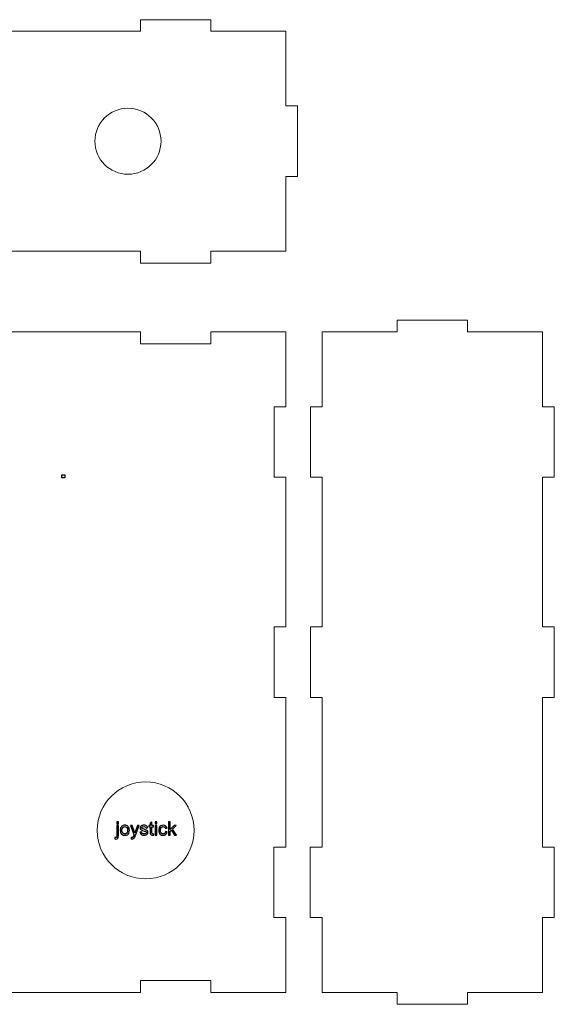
# Model space of a CAD drawing. Header units: millimetres. Extents: x -194 to 181, y 29 to 502.
# Tile 7 of 7: x 60 to 181, y 278 to 502. Entities that reach past the tile are written whole.
import ezdxf

# ---------------------------------------------------------------- set-up
doc = ezdxf.new("R2010")
doc.units = ezdxf.units.MM
doc.header["$MEASUREMENT"] = 0
doc.header["$XCLIPFRAME"] = 0
doc.layers.add('Layer 1', color=7, linetype='Continuous')
picture_1 = doc.add_image_def('image1.jpg', size_in_pixel=(1706, 1700))

msp = doc.modelspace()

# ---------------------------------------------------------------- linework, layer by layer
at = {"layer": 'Layer 1', "color": 250, "lineweight": 18}
for centre, major_axis, ratio in [((84.2084, 474.3054), (0, 7.5), 1), ((88.2183, 317.7891), (11, 0), 0.99999091)]:
    msp.add_ellipse(centre, major_axis=major_axis, ratio=ratio, dxfattribs=at)
for points, knots in [([(87.0322, 499.3054), (87.0322, 499.3054), (87.0322, 501.9054), (87.0322, 501.9054), (87.0322, 501.9054), (87.0322, 501.9054), (103.0322, 501.9054), (103.0322, 501.9054), (103.0322, 501.9054), (103.0322, 501.9054), (103.0322, 499.3054), (103.0322, 499.3054)], [0, 0, 0, 0, 0.25, 0.25, 0.25, 0.25, 0.5, 0.5, 0.5, 0.5, 1, 1, 1, 1]), ([(120.016, 482.3053), (120.016, 482.3053), (120.016, 499.3054), (120.016, 499.3054), (120.016, 499.3054), (120.016, 499.3054), (103.0322, 499.3054), (103.0322, 499.3054)], [0, 0, 0, 0, 0.33333333, 0.33333333, 0.33333333, 0.33333333, 1, 1, 1, 1]), ([(120.016, 482.3053), (120.016, 482.3053), (122.716, 482.3053), (122.716, 482.3053), (122.716, 482.3053), (122.716, 482.3053), (122.716, 466.3053), (122.716, 466.3053), (122.716, 466.3053), (122.716, 466.3053), (120.016, 466.3053), (120.016, 466.3053)], [0, 0, 0, 0, 0.25, 0.25, 0.25, 0.25, 0.5, 0.5, 0.5, 0.5, 1, 1, 1, 1]), ([(103.0322, 449.3054), (103.0322, 449.3054), (120.016, 449.3054), (120.016, 449.3054), (120.016, 449.3054), (120.016, 449.3054), (120.016, 466.3053), (120.016, 466.3053)], [0, 0, 0, 0, 0.33333333, 0.33333333, 0.33333333, 0.33333333, 1, 1, 1, 1]), ([(103.0322, 449.3054), (103.0322, 449.3054), (103.0322, 446.6054), (103.0322, 446.6054), (103.0322, 446.6054), (103.0322, 446.6054), (87.0322, 446.6054), (87.0322, 446.6054), (87.0322, 446.6054), (87.0322, 446.6054), (87.0322, 449.3054), (87.0322, 449.3054)], [0, 0, 0, 0, 0.25, 0.25, 0.25, 0.25, 0.5, 0.5, 0.5, 0.5, 1, 1, 1, 1]), ([(161.291, 430.9954), (161.291, 430.9954), (161.291, 433.6954), (161.291, 433.6954), (161.291, 433.6954), (161.291, 433.6954), (145.291, 433.6954), (145.291, 433.6954), (145.291, 433.6954), (145.291, 433.6954), (145.291, 430.9954), (145.291, 430.9954)], [0, 0, 0, 0, 0.25, 0.25, 0.25, 0.25, 0.5, 0.5, 0.5, 0.5, 1, 1, 1, 1]), ([(103.0322, 430.9954), (103.0322, 430.9954), (103.0322, 428.2954), (103.0322, 428.2954), (103.0322, 428.2954), (103.0322, 428.2954), (87.0322, 428.2954), (87.0322, 428.2954), (87.0322, 428.2954), (87.0322, 428.2954), (87.0322, 430.9954), (87.0322, 430.9954)], [0, 0, 0, 0, 0.25, 0.25, 0.25, 0.25, 0.5, 0.5, 0.5, 0.5, 1, 1, 1, 1]), ([(103.0268, 430.9954), (103.0268, 430.9954), (120.016, 430.9954), (120.016, 430.9954), (120.016, 430.9954), (120.016, 430.9954), (120.016, 413.9981), (120.016, 413.9981)], [0, 0, 0, 0, 0.33333333, 0.33333333, 0.33333333, 0.33333333, 1, 1, 1, 1]), ([(128.291, 413.9981), (128.291, 413.9981), (128.291, 430.9954), (128.291, 430.9954), (128.291, 430.9954), (128.291, 430.9954), (145.291, 430.9954), (145.291, 430.9954)], [0, 0, 0, 0, 0.33333333, 0.33333333, 0.33333333, 0.33333333, 1, 1, 1, 1]), ([(161.291, 430.9954), (161.291, 430.9954), (178.291, 430.9954), (178.291, 430.9954), (178.291, 430.9954), (178.291, 430.9954), (178.291, 413.9981), (178.291, 413.9981)], [0, 0, 0, 0, 0.33333333, 0.33333333, 0.33333333, 0.33333333, 1, 1, 1, 1]), ([(120.016, 413.9981), (120.016, 413.9981), (117.3813, 413.9981), (117.3813, 413.9981), (117.3813, 413.9981), (117.3813, 413.9981), (117.3813, 397.9981), (117.3813, 397.9981), (117.3813, 397.9981), (117.3813, 397.9981), (120.016, 397.9981), (120.016, 397.9981)], [0, 0, 0, 0, 0.25, 0.25, 0.25, 0.25, 0.5, 0.5, 0.5, 0.5, 1, 1, 1, 1]), ([(128.291, 413.9981), (128.291, 413.9981), (125.6563, 413.9981), (125.6563, 413.9981), (125.6563, 413.9981), (125.6563, 413.9981), (125.6563, 397.9981), (125.6563, 397.9981), (125.6563, 397.9981), (125.6563, 397.9981), (128.291, 397.9981), (128.291, 397.9981)], [0, 0, 0, 0, 0.25, 0.25, 0.25, 0.25, 0.5, 0.5, 0.5, 0.5, 1, 1, 1, 1]), ([(178.291, 413.9981), (178.291, 413.9981), (180.9257, 413.9981), (180.9257, 413.9981), (180.9257, 413.9981), (180.9257, 413.9981), (180.9257, 397.9981), (180.9257, 397.9981), (180.9257, 397.9981), (180.9257, 397.9981), (178.291, 397.9981), (178.291, 397.9981)], [0, 0, 0, 0, 0.25, 0.25, 0.25, 0.25, 0.5, 0.5, 0.5, 0.5, 1, 1, 1, 1]), ([(120.016, 363.9954), (120.016, 363.9954), (117.3813, 363.9954), (117.3813, 363.9954), (117.3813, 363.9954), (117.3813, 363.9954), (117.3813, 347.9954), (117.3813, 347.9954), (117.3813, 347.9954), (117.3813, 347.9954), (120.016, 347.9954), (120.016, 347.9954)], [0, 0, 0, 0, 0.25, 0.25, 0.25, 0.25, 0.5, 0.5, 0.5, 0.5, 1, 1, 1, 1]), ([(128.291, 363.9954), (128.291, 363.9954), (125.6563, 363.9954), (125.6563, 363.9954), (125.6563, 363.9954), (125.6563, 363.9954), (125.6563, 347.9954), (125.6563, 347.9954), (125.6563, 347.9954), (125.6563, 347.9954), (128.291, 347.9954), (128.291, 347.9954)], [0, 0, 0, 0, 0.25, 0.25, 0.25, 0.25, 0.5, 0.5, 0.5, 0.5, 1, 1, 1, 1]), ([(178.291, 363.9954), (178.291, 363.9954), (180.9257, 363.9954), (180.9257, 363.9954), (180.9257, 363.9954), (180.9257, 363.9954), (180.9257, 347.9954), (180.9257, 347.9954), (180.9257, 347.9954), (180.9257, 347.9954), (178.291, 347.9954), (178.291, 347.9954)], [0, 0, 0, 0, 0.25, 0.25, 0.25, 0.25, 0.5, 0.5, 0.5, 0.5, 1, 1, 1, 1]), ([(120.016, 313.9927), (120.016, 313.9927), (117.316, 313.9927), (117.316, 313.9927), (117.316, 313.9927), (117.316, 313.9927), (117.316, 297.9927), (117.316, 297.9927), (117.316, 297.9927), (117.316, 297.9927), (120.016, 297.9927), (120.016, 297.9927)], [0, 0, 0, 0, 0.25, 0.25, 0.25, 0.25, 0.5, 0.5, 0.5, 0.5, 1, 1, 1, 1]), ([(128.291, 313.9927), (128.291, 313.9927), (125.591, 313.9927), (125.591, 313.9927), (125.591, 313.9927), (125.591, 313.9927), (125.591, 297.9927), (125.591, 297.9927), (125.591, 297.9927), (125.591, 297.9927), (128.291, 297.9927), (128.291, 297.9927)], [0, 0, 0, 0, 0.25, 0.25, 0.25, 0.25, 0.5, 0.5, 0.5, 0.5, 1, 1, 1, 1]), ([(178.291, 313.9927), (178.291, 313.9927), (180.991, 313.9927), (180.991, 313.9927), (180.991, 313.9927), (180.991, 313.9927), (180.991, 297.9927), (180.991, 297.9927), (180.991, 297.9927), (180.991, 297.9927), (178.291, 297.9927), (178.291, 297.9927)], [0, 0, 0, 0, 0.25, 0.25, 0.25, 0.25, 0.5, 0.5, 0.5, 0.5, 1, 1, 1, 1]), ([(120.016, 297.9927), (120.016, 297.9927), (120.016, 280.9954), (120.016, 280.9954), (120.016, 280.9954), (120.016, 280.9954), (103.0268, 280.9954), (103.0268, 280.9954)], [0, 0, 0, 0, 0.33333333, 0.33333333, 0.33333333, 0.33333333, 1, 1, 1, 1]), ([(145.291, 280.9954), (145.291, 280.9954), (128.291, 280.9954), (128.291, 280.9954), (128.291, 280.9954), (128.291, 280.9954), (128.291, 297.9927), (128.291, 297.9927)], [0, 0, 0, 0, 0.33333333, 0.33333333, 0.33333333, 0.33333333, 1, 1, 1, 1]), ([(178.291, 297.9927), (178.291, 297.9927), (178.291, 280.9954), (178.291, 280.9954), (178.291, 280.9954), (178.291, 280.9954), (161.291, 280.9954), (161.291, 280.9954)], [0, 0, 0, 0, 0.33333333, 0.33333333, 0.33333333, 0.33333333, 1, 1, 1, 1]), ([(103.0268, 280.9954), (103.0268, 280.9954), (103.0268, 283.6954), (103.0268, 283.6954), (103.0268, 283.6954), (103.0268, 283.6954), (87.0268, 283.6954), (87.0268, 283.6954), (87.0268, 283.6954), (87.0268, 283.6954), (87.0268, 280.9954), (87.0268, 280.9954)], [0, 0, 0, 0, 0.25, 0.25, 0.25, 0.25, 0.5, 0.5, 0.5, 0.5, 1, 1, 1, 1]), ([(161.291, 280.9954), (161.291, 280.9954), (161.291, 278.2954), (161.291, 278.2954), (161.291, 278.2954), (161.291, 278.2954), (145.291, 278.2954), (145.291, 278.2954), (145.291, 278.2954), (145.291, 278.2954), (145.291, 280.9954), (145.291, 280.9954)], [0, 0, 0, 0, 0.25, 0.25, 0.25, 0.25, 0.5, 0.5, 0.5, 0.5, 1, 1, 1, 1])]:
    msp.add_open_spline(points, degree=3, knots=knots, dxfattribs=at)
for points in [[(87.0322, 499.3054), (87.0322, 499.3054), (53.0187, 499.3054), (53.0187, 499.3054)], [(53.0187, 449.3054), (53.0187, 449.3054), (87.0322, 449.3054), (87.0322, 449.3054)], [(53.0187, 430.9954), (53.0187, 430.9954), (87.0322, 430.9954), (87.0322, 430.9954)], [(120.016, 397.9981), (120.016, 397.9981), (120.016, 363.9954), (120.016, 363.9954)], [(128.291, 363.9954), (128.291, 363.9954), (128.291, 397.9981), (128.291, 397.9981)], [(178.291, 397.9981), (178.291, 397.9981), (178.291, 363.9954), (178.291, 363.9954)], [(120.016, 347.9954), (120.016, 347.9954), (120.016, 313.9927), (120.016, 313.9927)], [(128.291, 313.9927), (128.291, 313.9927), (128.291, 347.9954), (128.291, 347.9954)], [(178.291, 347.9954), (178.291, 347.9954), (178.291, 313.9927), (178.291, 313.9927)], [(87.0268, 280.9954), (87.0268, 280.9954), (53.0133, 280.9954), (53.0133, 280.9954)]]:
    msp.add_open_spline(points, degree=3, dxfattribs=at)
at = {"layer": 'Layer 1', "color": 250}
for points, knots in [([(81.1906, 315.8686), (81.1906, 315.8686), (81.259, 316.184), (81.259, 316.184), (81.259, 316.184), (81.3338, 316.1649), (81.3924, 316.1551), (81.4354, 316.1551), (81.4354, 316.1551), (81.5116, 316.1551), (81.568, 316.1805), (81.6054, 316.2306), (81.6054, 316.2306), (81.6428, 316.2807), (81.6619, 316.407), (81.6619, 316.608), (81.6619, 316.608), (81.6619, 316.608), (81.6619, 318.9152), (81.6619, 318.9152), (81.6619, 318.9152), (81.6619, 318.9152), (82.0344, 318.9152), (82.0344, 318.9152), (82.0344, 318.9152), (82.0344, 318.9152), (82.0344, 316.6003), (82.0344, 316.6003), (82.0344, 316.6003), (82.0344, 316.33), (81.9991, 316.1417), (81.9286, 316.0358), (81.9286, 316.0358), (81.839, 315.8983), (81.6901, 315.8291), (81.482, 315.8291), (81.482, 315.8291), (81.3811, 315.8291), (81.2844, 315.8425), (81.1906, 315.8686)], [0, 0, 0, 0, 0.09090909, 0.09090909, 0.09090909, 0.09090909, 0.18181818, 0.18181818, 0.18181818, 0.18181818, 0.27272727, 0.27272727, 0.27272727, 0.27272727, 0.36363636, 0.36363636, 0.36363636, 0.36363636, 0.45454545, 0.45454545, 0.45454545, 0.45454545, 0.54545455, 0.54545455, 0.54545455, 0.54545455, 0.63636364, 0.63636364, 0.63636364, 0.63636364, 0.72727273, 0.72727273, 0.72727273, 0.72727273, 0.81818182, 0.81818182, 0.81818182, 0.81818182, 1, 1, 1, 1]), ([(81.6619, 319.3173), (81.6619, 319.3173), (81.6619, 319.7491), (81.6619, 319.7491), (81.6619, 319.7491), (81.6619, 319.7491), (82.0344, 319.7491), (82.0344, 319.7491), (82.0344, 319.7491), (82.0344, 319.7491), (82.0344, 319.3173), (82.0344, 319.3173), (82.0344, 319.3173), (82.0344, 319.3173), (81.6619, 319.3173), (81.6619, 319.3173)], [0, 0, 0, 0, 0.2, 0.2, 0.2, 0.2, 0.4, 0.4, 0.4, 0.4, 0.6, 0.6, 0.6, 0.6, 1, 1, 1, 1]), ([(82.4648, 317.8166), (82.4648, 318.2223), (82.5777, 318.5229), (82.8042, 318.7183), (82.8042, 318.7183), (82.9926, 318.8806), (83.2233, 318.9617), (83.4949, 318.9617), (83.4949, 318.9617), (83.7962, 318.9617), (84.0431, 318.863), (84.235, 318.6654), (84.235, 318.6654), (84.4262, 318.4686), (84.5222, 318.1955), (84.5222, 317.8477), (84.5222, 317.8477), (84.5222, 317.5655), (84.4798, 317.3439), (84.3952, 317.1824), (84.3952, 317.1824), (84.3105, 317.0208), (84.187, 316.8952), (84.0248, 316.8056), (84.0248, 316.8056), (83.8632, 316.716), (83.6861, 316.6715), (83.4949, 316.6715), (83.4949, 316.6715), (83.1873, 316.6715), (82.9389, 316.7696), (82.7491, 316.9665), (82.7491, 316.9665), (82.5593, 317.1633), (82.4648, 317.4469), (82.4648, 317.8166)], [0, 0, 0, 0, 0.1, 0.1, 0.1, 0.1, 0.2, 0.2, 0.2, 0.2, 0.3, 0.3, 0.3, 0.3, 0.4, 0.4, 0.4, 0.4, 0.5, 0.5, 0.5, 0.5, 0.6, 0.6, 0.6, 0.6, 0.7, 0.7, 0.7, 0.7, 0.8, 0.8, 0.8, 0.8, 1, 1, 1, 1]), ([(82.8458, 317.8159), (82.8458, 317.5351), (82.9072, 317.3249), (83.0299, 317.1859), (83.0299, 317.1859), (83.1534, 317.0462), (83.3079, 316.9763), (83.4949, 316.9763), (83.4949, 316.9763), (83.6798, 316.9763), (83.8336, 317.0462), (83.957, 317.1866), (83.957, 317.1866), (84.0798, 317.327), (84.1412, 317.5408), (84.1412, 317.8279), (84.1412, 317.8279), (84.1412, 318.0989), (84.0791, 318.3042), (83.9556, 318.4432), (83.9556, 318.4432), (83.8322, 318.5829), (83.6783, 318.6527), (83.4949, 318.6527), (83.4949, 318.6527), (83.3079, 318.6527), (83.1534, 318.5836), (83.0299, 318.4446), (83.0299, 318.4446), (82.9072, 318.3056), (82.8458, 318.096), (82.8458, 317.8159)], [0, 0, 0, 0, 0.11111111, 0.11111111, 0.11111111, 0.11111111, 0.22222222, 0.22222222, 0.22222222, 0.22222222, 0.33333333, 0.33333333, 0.33333333, 0.33333333, 0.44444444, 0.44444444, 0.44444444, 0.44444444, 0.55555556, 0.55555556, 0.55555556, 0.55555556, 0.66666667, 0.66666667, 0.66666667, 0.66666667, 0.77777778, 0.77777778, 0.77777778, 0.77777778, 1, 1, 1, 1]), ([(84.942, 315.8736), (84.942, 315.8736), (84.8996, 316.2179), (84.8996, 316.2179), (84.8996, 316.2179), (84.9815, 316.196), (85.052, 316.1847), (85.1127, 316.1847), (85.1127, 316.1847), (85.196, 316.1847), (85.2623, 316.1988), (85.3117, 316.2263), (85.3117, 316.2263), (85.3618, 316.2538), (85.4027, 316.2927), (85.4344, 316.342), (85.4344, 316.342), (85.4577, 316.3794), (85.4958, 316.4719), (85.548, 316.62), (85.548, 316.62), (85.5551, 316.6405), (85.5657, 316.6708), (85.5812, 316.711), (85.5812, 316.711), (85.5812, 316.711), (84.7472, 318.9152), (84.7472, 318.9152), (84.7472, 318.9152), (84.7472, 318.9152), (85.1452, 318.9152), (85.1452, 318.9152), (85.1452, 318.9152), (85.1452, 318.9152), (85.6038, 317.6466), (85.6038, 317.6466), (85.6038, 317.6466), (85.6637, 317.4864), (85.7167, 317.3171), (85.7639, 317.1393), (85.7639, 317.1393), (85.807, 317.3065), (85.8578, 317.4716), (85.917, 317.6339), (85.917, 317.6339), (85.917, 317.6339), (86.3855, 318.9152), (86.3855, 318.9152), (86.3855, 318.9152), (86.3855, 318.9152), (86.7573, 318.9152), (86.7573, 318.9152), (86.7573, 318.9152), (86.7573, 318.9152), (85.9269, 316.68), (85.9269, 316.68), (85.9269, 316.68), (85.8373, 316.4394), (85.7675, 316.2743), (85.7174, 316.1833), (85.7174, 316.1833), (85.651, 316.0612), (85.5748, 315.9716), (85.4895, 315.9145), (85.4895, 315.9145), (85.4034, 315.8573), (85.3011, 315.8291), (85.1826, 315.8291), (85.1826, 315.8291), (85.1106, 315.8291), (85.0302, 315.8439), (84.942, 315.8736)], [0, 0, 0, 0, 0.05263158, 0.05263158, 0.05263158, 0.05263158, 0.10526316, 0.10526316, 0.10526316, 0.10526316, 0.15789474, 0.15789474, 0.15789474, 0.15789474, 0.21052632, 0.21052632, 0.21052632, 0.21052632, 0.26315789, 0.26315789, 0.26315789, 0.26315789, 0.31578947, 0.31578947, 0.31578947, 0.31578947, 0.36842105, 0.36842105, 0.36842105, 0.36842105, 0.42105263, 0.42105263, 0.42105263, 0.42105263, 0.47368421, 0.47368421, 0.47368421, 0.47368421, 0.52631579, 0.52631579, 0.52631579, 0.52631579, 0.57894737, 0.57894737, 0.57894737, 0.57894737, 0.63157895, 0.63157895, 0.63157895, 0.63157895, 0.68421053, 0.68421053, 0.68421053, 0.68421053, 0.73684211, 0.73684211, 0.73684211, 0.73684211, 0.78947368, 0.78947368, 0.78947368, 0.78947368, 0.84210526, 0.84210526, 0.84210526, 0.84210526, 0.89473684, 0.89473684, 0.89473684, 0.89473684, 1, 1, 1, 1]), ([(86.9274, 317.3743), (86.9274, 317.3743), (87.2957, 317.4335), (87.2957, 317.4335), (87.2957, 317.4335), (87.3162, 317.2861), (87.374, 317.1732), (87.4686, 317.0942), (87.4686, 317.0942), (87.5631, 317.0158), (87.6958, 316.9763), (87.8651, 316.9763), (87.8651, 316.9763), (88.0366, 316.9763), (88.1636, 317.0109), (88.2468, 317.0808), (88.2468, 317.0808), (88.3294, 317.1499), (88.371, 317.2317), (88.371, 317.3256), (88.371, 317.3256), (88.371, 317.4095), (88.3336, 317.4759), (88.2595, 317.5238), (88.2595, 317.5238), (88.2073, 317.557), (88.0803, 317.5986), (87.8785, 317.6501), (87.8785, 317.6501), (87.6062, 317.7186), (87.4178, 317.7778), (87.312, 317.8279), (87.312, 317.8279), (87.2068, 317.8787), (87.1271, 317.9479), (87.0728, 318.0368), (87.0728, 318.0368), (87.0184, 318.125), (86.9909, 318.223), (86.9909, 318.3303), (86.9909, 318.3303), (86.9909, 318.4284), (87.0135, 318.5187), (87.058, 318.6019), (87.058, 318.6019), (87.1031, 318.6852), (87.1638, 318.7543), (87.2407, 318.8094), (87.2407, 318.8094), (87.2986, 318.8517), (87.3776, 318.8877), (87.4771, 318.9173), (87.4771, 318.9173), (87.5772, 318.9469), (87.6838, 318.9617), (87.7981, 318.9617), (87.7981, 318.9617), (87.9702, 318.9617), (88.1212, 318.9371), (88.251, 318.887), (88.251, 318.887), (88.3816, 318.8376), (88.4775, 318.7698), (88.5396, 318.6852), (88.5396, 318.6852), (88.601, 318.5998), (88.644, 318.4862), (88.6673, 318.3437), (88.6673, 318.3437), (88.6673, 318.3437), (88.3033, 318.2929), (88.3033, 318.2929), (88.3033, 318.2929), (88.287, 318.4072), (88.239, 318.4968), (88.16, 318.561), (88.16, 318.561), (88.081, 318.6252), (87.9695, 318.657), (87.8249, 318.657), (87.8249, 318.657), (87.6549, 318.657), (87.5328, 318.6287), (87.4601, 318.5723), (87.4601, 318.5723), (87.3875, 318.5158), (87.3508, 318.4495), (87.3508, 318.374), (87.3508, 318.374), (87.3508, 318.326), (87.3656, 318.2823), (87.3959, 318.2435), (87.3959, 318.2435), (87.4263, 318.204), (87.4735, 318.1708), (87.5384, 318.1447), (87.5384, 318.1447), (87.5758, 318.1306), (87.6845, 318.0989), (87.8665, 318.0495), (87.8665, 318.0495), (88.129, 317.9796), (88.3124, 317.9218), (88.4168, 317.8773), (88.4168, 317.8773), (88.5213, 317.8329), (88.6031, 317.7673), (88.6624, 317.6826), (88.6624, 317.6826), (88.7224, 317.5972), (88.752, 317.4914), (88.752, 317.3644), (88.752, 317.3644), (88.752, 317.2409), (88.716, 317.1245), (88.6433, 317.0151), (88.6433, 317.0151), (88.5707, 316.9058), (88.4662, 316.8211), (88.3301, 316.7611), (88.3301, 316.7611), (88.1932, 316.7012), (88.0387, 316.6715), (87.8665, 316.6715), (87.8665, 316.6715), (87.5815, 316.6715), (87.3635, 316.7308), (87.2139, 316.8486), (87.2139, 316.8486), (87.0643, 316.9672), (86.9691, 317.1421), (86.9274, 317.3743)], [0, 0, 0, 0, 0.02941176, 0.02941176, 0.02941176, 0.02941176, 0.05882353, 0.05882353, 0.05882353, 0.05882353, 0.08823529, 0.08823529, 0.08823529, 0.08823529, 0.11764706, 0.11764706, 0.11764706, 0.11764706, 0.14705882, 0.14705882, 0.14705882, 0.14705882, 0.17647059, 0.17647059, 0.17647059, 0.17647059, 0.20588235, 0.20588235, 0.20588235, 0.20588235, 0.23529412, 0.23529412, 0.23529412, 0.23529412, 0.26470588, 0.26470588, 0.26470588, 0.26470588, 0.29411765, 0.29411765, 0.29411765, 0.29411765, 0.32352941, 0.32352941, 0.32352941, 0.32352941, 0.35294118, 0.35294118, 0.35294118, 0.35294118, 0.38235294, 0.38235294, 0.38235294, 0.38235294, 0.41176471, 0.41176471, 0.41176471, 0.41176471, 0.44117647, 0.44117647, 0.44117647, 0.44117647, 0.47058824, 0.47058824, 0.47058824, 0.47058824, 0.5, 0.5, 0.5, 0.5, 0.52941176, 0.52941176, 0.52941176, 0.52941176, 0.55882353, 0.55882353, 0.55882353, 0.55882353, 0.58823529, 0.58823529, 0.58823529, 0.58823529, 0.61764706, 0.61764706, 0.61764706, 0.61764706, 0.64705882, 0.64705882, 0.64705882, 0.64705882, 0.67647059, 0.67647059, 0.67647059, 0.67647059, 0.70588235, 0.70588235, 0.70588235, 0.70588235, 0.73529412, 0.73529412, 0.73529412, 0.73529412, 0.76470588, 0.76470588, 0.76470588, 0.76470588, 0.79411765, 0.79411765, 0.79411765, 0.79411765, 0.82352941, 0.82352941, 0.82352941, 0.82352941, 0.85294118, 0.85294118, 0.85294118, 0.85294118, 0.88235294, 0.88235294, 0.88235294, 0.88235294, 0.91176471, 0.91176471, 0.91176471, 0.91176471, 0.94117647, 0.94117647, 0.94117647, 0.94117647, 1, 1, 1, 1]), ([(90.0009, 317.0504), (90.0009, 317.0504), (90.0517, 316.7216), (90.0517, 316.7216), (90.0517, 316.7216), (89.9472, 316.6998), (89.8534, 316.6885), (89.7716, 316.6885), (89.7716, 316.6885), (89.6368, 316.6885), (89.5324, 316.7096), (89.4576, 316.7527), (89.4576, 316.7527), (89.3835, 316.7957), (89.3313, 316.8514), (89.301, 316.9213), (89.301, 316.9213), (89.2706, 316.9911), (89.2558, 317.1379), (89.2558, 317.3616), (89.2558, 317.3616), (89.2558, 317.3616), (89.2558, 318.6273), (89.2558, 318.6273), (89.2558, 318.6273), (89.2558, 318.6273), (88.9806, 318.6273), (88.9806, 318.6273), (88.9806, 318.6273), (88.9806, 318.6273), (88.9806, 318.9152), (88.9806, 318.9152), (88.9806, 318.9152), (88.9806, 318.9152), (89.2558, 318.9152), (89.2558, 318.9152), (89.2558, 318.9152), (89.2558, 318.9152), (89.2558, 319.4585), (89.2558, 319.4585), (89.2558, 319.4585), (89.2558, 319.4585), (89.6283, 319.6821), (89.6283, 319.6821), (89.6283, 319.6821), (89.6283, 319.6821), (89.6283, 318.9152), (89.6283, 318.9152), (89.6283, 318.9152), (89.6283, 318.9152), (90.0009, 318.9152), (90.0009, 318.9152), (90.0009, 318.9152), (90.0009, 318.9152), (90.0009, 318.6273), (90.0009, 318.6273), (90.0009, 318.6273), (90.0009, 318.6273), (89.6283, 318.6273), (89.6283, 318.6273), (89.6283, 318.6273), (89.6283, 318.6273), (89.6283, 317.3404), (89.6283, 317.3404), (89.6283, 317.3404), (89.6283, 317.2339), (89.6347, 317.1654), (89.6481, 317.1351), (89.6481, 317.1351), (89.6608, 317.1047), (89.6819, 317.0808), (89.7116, 317.0624), (89.7116, 317.0624), (89.7412, 317.0448), (89.7835, 317.0356), (89.8386, 317.0356), (89.8386, 317.0356), (89.8795, 317.0356), (89.9338, 317.0405), (90.0009, 317.0504)], [0, 0, 0, 0, 0.04761905, 0.04761905, 0.04761905, 0.04761905, 0.0952381, 0.0952381, 0.0952381, 0.0952381, 0.14285714, 0.14285714, 0.14285714, 0.14285714, 0.19047619, 0.19047619, 0.19047619, 0.19047619, 0.23809524, 0.23809524, 0.23809524, 0.23809524, 0.28571429, 0.28571429, 0.28571429, 0.28571429, 0.33333333, 0.33333333, 0.33333333, 0.33333333, 0.38095238, 0.38095238, 0.38095238, 0.38095238, 0.42857143, 0.42857143, 0.42857143, 0.42857143, 0.47619048, 0.47619048, 0.47619048, 0.47619048, 0.52380952, 0.52380952, 0.52380952, 0.52380952, 0.57142857, 0.57142857, 0.57142857, 0.57142857, 0.61904762, 0.61904762, 0.61904762, 0.61904762, 0.66666667, 0.66666667, 0.66666667, 0.66666667, 0.71428571, 0.71428571, 0.71428571, 0.71428571, 0.76190476, 0.76190476, 0.76190476, 0.76190476, 0.80952381, 0.80952381, 0.80952381, 0.80952381, 0.85714286, 0.85714286, 0.85714286, 0.85714286, 0.9047619, 0.9047619, 0.9047619, 0.9047619, 1, 1, 1, 1]), ([(90.3685, 319.3258), (90.3685, 319.3258), (90.3685, 319.7491), (90.3685, 319.7491), (90.3685, 319.7491), (90.3685, 319.7491), (90.741, 319.7491), (90.741, 319.7491), (90.741, 319.7491), (90.741, 319.7491), (90.741, 319.3258), (90.741, 319.3258), (90.741, 319.3258), (90.741, 319.3258), (90.3685, 319.3258), (90.3685, 319.3258)], [0, 0, 0, 0, 0.2, 0.2, 0.2, 0.2, 0.4, 0.4, 0.4, 0.4, 0.6, 0.6, 0.6, 0.6, 1, 1, 1, 1]), ([(90.3685, 316.7181), (90.3685, 316.7181), (90.3685, 318.9152), (90.3685, 318.9152), (90.3685, 318.9152), (90.3685, 318.9152), (90.741, 318.9152), (90.741, 318.9152), (90.741, 318.9152), (90.741, 318.9152), (90.741, 316.7181), (90.741, 316.7181), (90.741, 316.7181), (90.741, 316.7181), (90.3685, 316.7181), (90.3685, 316.7181)], [0, 0, 0, 0, 0.2, 0.2, 0.2, 0.2, 0.4, 0.4, 0.4, 0.4, 0.6, 0.6, 0.6, 0.6, 1, 1, 1, 1]), ([(92.7441, 317.5224), (92.7441, 317.5224), (93.1082, 317.4716), (93.1082, 317.4716), (93.1082, 317.4716), (93.0679, 317.2212), (92.9663, 317.0257), (92.8019, 316.8839), (92.8019, 316.8839), (92.6375, 316.7421), (92.4351, 316.6715), (92.1959, 316.6715), (92.1959, 316.6715), (91.896, 316.6715), (91.6547, 316.7696), (91.4727, 316.9657), (91.4727, 316.9657), (91.2899, 317.1619), (91.1989, 317.4427), (91.1989, 317.8082), (91.1989, 317.8082), (91.1989, 318.0452), (91.2384, 318.252), (91.3168, 318.4298), (91.3168, 318.4298), (91.3951, 318.6069), (91.5143, 318.7402), (91.6752, 318.8284), (91.6752, 318.8284), (91.8353, 318.9173), (92.0096, 318.9617), (92.1987, 318.9617), (92.1987, 318.9617), (92.4365, 318.9617), (92.6319, 318.9018), (92.7829, 318.7811), (92.7829, 318.7811), (92.9346, 318.6605), (93.032, 318.489), (93.0743, 318.2675), (93.0743, 318.2675), (93.0743, 318.2675), (92.7145, 318.2125), (92.7145, 318.2125), (92.7145, 318.2125), (92.6799, 318.3599), (92.6192, 318.4707), (92.531, 318.5455), (92.531, 318.5455), (92.4435, 318.6196), (92.3377, 318.657), (92.2135, 318.657), (92.2135, 318.657), (92.0258, 318.657), (91.8734, 318.5899), (91.7556, 318.4559), (91.7556, 318.4559), (91.6385, 318.3211), (91.5799, 318.1094), (91.5799, 317.8188), (91.5799, 317.8188), (91.5799, 317.5238), (91.6364, 317.3101), (91.7493, 317.1767), (91.7493, 317.1767), (91.8629, 317.0434), (92.0103, 316.9763), (92.1916, 316.9763), (92.1916, 316.9763), (92.3384, 316.9763), (92.4605, 317.0208), (92.5578, 317.1104), (92.5578, 317.1104), (92.6559, 317.1993), (92.718, 317.3369), (92.7441, 317.5224)], [0, 0, 0, 0, 0.05, 0.05, 0.05, 0.05, 0.1, 0.1, 0.1, 0.1, 0.15, 0.15, 0.15, 0.15, 0.2, 0.2, 0.2, 0.2, 0.25, 0.25, 0.25, 0.25, 0.3, 0.3, 0.3, 0.3, 0.35, 0.35, 0.35, 0.35, 0.4, 0.4, 0.4, 0.4, 0.45, 0.45, 0.45, 0.45, 0.5, 0.5, 0.5, 0.5, 0.55, 0.55, 0.55, 0.55, 0.6, 0.6, 0.6, 0.6, 0.65, 0.65, 0.65, 0.65, 0.7, 0.7, 0.7, 0.7, 0.75, 0.75, 0.75, 0.75, 0.8, 0.8, 0.8, 0.8, 0.85, 0.85, 0.85, 0.85, 0.9, 0.9, 0.9, 0.9, 1, 1, 1, 1]), ([(93.4271, 316.7181), (93.4271, 316.7181), (93.4271, 319.7491), (93.4271, 319.7491), (93.4271, 319.7491), (93.4271, 319.7491), (93.7996, 319.7491), (93.7996, 319.7491), (93.7996, 319.7491), (93.7996, 319.7491), (93.7996, 318.0227), (93.7996, 318.0227), (93.7996, 318.0227), (93.7996, 318.0227), (94.6802, 318.9152), (94.6802, 318.9152), (94.6802, 318.9152), (94.6802, 318.9152), (95.1614, 318.9152), (95.1614, 318.9152), (95.1614, 318.9152), (95.1614, 318.9152), (94.3232, 318.0989), (94.3232, 318.0989), (94.3232, 318.0989), (94.3232, 318.0989), (95.246, 316.7181), (95.246, 316.7181), (95.246, 316.7181), (95.246, 316.7181), (94.7874, 316.7181), (94.7874, 316.7181), (94.7874, 316.7181), (94.7874, 316.7181), (94.0579, 317.8406), (94.0579, 317.8406), (94.0579, 317.8406), (94.0579, 317.8406), (93.7996, 317.5895), (93.7996, 317.5895), (93.7996, 317.5895), (93.7996, 317.5895), (93.7996, 316.7181), (93.7996, 316.7181), (93.7996, 316.7181), (93.7996, 316.7181), (93.4271, 316.7181), (93.4271, 316.7181)], [0, 0, 0, 0, 0.07692308, 0.07692308, 0.07692308, 0.07692308, 0.15384615, 0.15384615, 0.15384615, 0.15384615, 0.23076923, 0.23076923, 0.23076923, 0.23076923, 0.30769231, 0.30769231, 0.30769231, 0.30769231, 0.38461538, 0.38461538, 0.38461538, 0.38461538, 0.46153846, 0.46153846, 0.46153846, 0.46153846, 0.53846154, 0.53846154, 0.53846154, 0.53846154, 0.61538462, 0.61538462, 0.61538462, 0.61538462, 0.69230769, 0.69230769, 0.69230769, 0.69230769, 0.76923077, 0.76923077, 0.76923077, 0.76923077, 0.84615385, 0.84615385, 0.84615385, 0.84615385, 1, 1, 1, 1])]:
    msp.add_open_spline(points, degree=3, knots=knots, dxfattribs=at)

# ---------------------------------------------------------------- pictures from other files: only their frames are drawn
image = msp.add_image(picture_1, insert=(67.3638, 362.0296), size_in_units=(46.567, 46.4008), dxfattribs=at)
image.set_boundary_path([(67.364, 362.0296), (91.0704, 385.6516)])

doc.saveas('drawing.dxf')
